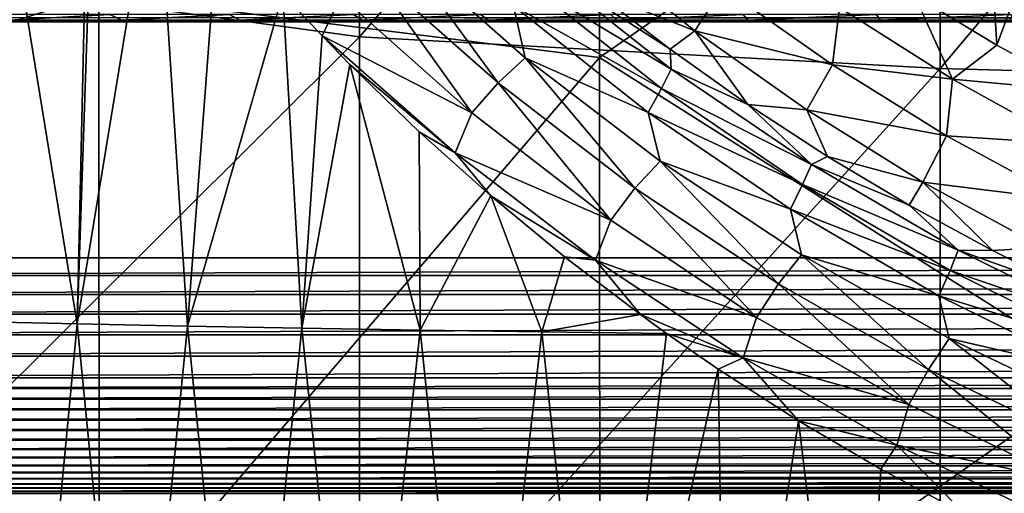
# Model space of a CAD drawing. Header units: metres. Extents: x -104 to 104, y -68 to 90.
# Tile 157 of 256: x -13.22 to -6.97, y -18.71 to -15.7. Entities that reach past the tile are written whole.
import ezdxf

# ---------------------------------------------------------------- set-up
doc = ezdxf.new("R2010")
doc.units = ezdxf.units.M
doc.layers.add('solid_FIT-BATH-153_SW0002', color=7, linetype='CONTINUOUS')

msp = doc.modelspace()

# ---------------------------------------------------------------- linework, layer by layer
at = {"layer": 'solid_FIT-BATH-153_SW0002'}
for points in [[(-16.565041, 10.504413, 0.796502), (-17.18494, -17.214111, 0.796502), (-6.062214, -7.214049, 0.796502)], [(-17.18494, -17.214111, 0.796502), (-5.66293, -7.828771, 0.796502), (-6.062214, -7.214049, 0.796502)], [(-17.18494, -17.214111, 0.796502), (-5.202147, -8.397765, 0.796502), (-5.66293, -7.828771, 0.796502)], [(-17.18494, -17.214111, 0.796502), (-4.684191, -8.915862, 0.796502), (-5.202147, -8.397765, 0.796502)], [(-17.18494, -17.214111, 0.796502), (-4.114255, -9.377365, 0.796502), (-4.684191, -8.915862, 0.796502)], [(-17.18494, -17.214111, 0.796502), (-3.500053, -9.776165, 0.796502), (-4.114255, -9.377365, 0.796502)], [(-17.18494, -17.214111, 0.796502), (-2.847588, -10.108701, 0.796502), (-3.500053, -9.776165, 0.796502)], [(-17.18494, -17.214111, 0.796502), (-2.162943, -10.371553, 0.796502), (-2.847588, -10.108701, 0.796502)], [(17.184942, -17.214111, 0.796502), (-2.162943, -10.371553, 0.796502), (-17.18494, -17.214111, 0.796502)], [(-14.752053, -15.30702, 15.437346), (-11.063119, -15.807723, 15.427417), (-11.063119, -11.392201, 15.552986)], [(-11.063119, -11.392201, 15.552986), (-11.063119, -15.807723, 15.427417), (-7.374184, -11.548046, 15.552391)], [(-9.539252, -11.568069, 12.548424), (-9.538081, -15.940235, 12.423658), (-12.719795, -15.540062, 12.43144)], [(-11.063119, -15.807723, 15.427417), (-7.374184, -16.009321, 15.426245), (-7.374184, -11.548046, 15.552391)], [(-6.357424, -13.730803, 12.492282), (-9.538081, -15.940235, 12.423658), (-9.539252, -11.568069, 12.548424)], [(-7.374184, -11.548046, 15.552391), (-7.374184, -16.009321, 15.426245), (-3.685249, -11.625681, 15.553202)], [(-7.374184, -16.009321, 15.426245), (-3.685249, -16.10972, 15.427163), (-3.685249, -11.625681, 15.553202)], [(-12.719795, -15.540062, 12.43144), (-15.901218, -16.522291, 12.39633), (-15.902599, -12.10126, 12.527242)], [(-7.171523, -13.210382, -15.203499), (-7.013461, -15.860993, -15.203499), (-7.537005, -15.543184, -15.203499)], [(-7.171523, -13.210382, -15.203499), (-6.26416, -13.831883, -15.203499), (-7.013461, -15.860993, -15.203499)], [(-6.357424, -13.730803, 12.492282), (-6.35644, -17.955019, 12.365408), (-9.538081, -15.940235, 12.423658)], [(-6.26416, -13.831883, -15.203499), (-6.477689, -16.154976, -15.203499), (-7.013461, -15.860993, -15.203499)], [(-12.858172, -17.634548, -9.01099), (-13.534719, -17.618525, -8.715209), (-13.45117, -13.997285, -9.252747)], [(-12.858172, -17.634548, -9.01099), (-13.45117, -13.997285, -9.252747), (-12.775916, -14.011547, -9.537762)], [(-12.858172, -17.634548, -9.01099), (-12.775916, -14.011547, -9.537762), (-12.737724, -14.065217, -9.545534)], [(-12.858172, -17.634548, -9.01099), (-12.737724, -14.065217, -9.545534), (-12.356699, -14.576692, -9.620702)], [(-12.156249, -17.64913, -9.27872), (-12.858172, -17.634548, -9.01099), (-12.356699, -14.576692, -9.620702)], [(-12.156249, -17.64913, -9.27872), (-12.356699, -14.576692, -9.620702), (-11.961698, -15.065948, -9.693719)], [(-12.156249, -17.64913, -9.27872), (-11.961698, -15.065948, -9.693719), (-11.551193, -15.534773, -9.764272)], [(-10.182817, -16.101656, -10.165264), (-11.004675, -15.373272, -10.034582), (-10.820577, -15.228586, -10.215502)], [(-10.010365, -15.942068, -10.343472), (-10.820577, -15.228586, -10.215502), (-10.08571, -15.611893, -10.519971)], [(-10.182817, -16.101656, -10.165264), (-10.820577, -15.228586, -10.215502), (-10.010365, -15.942068, -10.343472)], [(-8.93193, -15.770676, -11.983093), (-9.57025, -15.51665, -11.295251), (-9.611056, -15.227851, -11.937159)], [(-8.93193, -15.770676, -11.983093), (-9.611056, -15.227851, -11.937159), (-8.754769, -15.495665, -13.05671)], [(-14.752053, -15.30702, 15.437346), (-14.752053, -19.48464, 15.303215), (-11.063119, -15.807723, 15.427417)], [(-10.349229, -16.291979, -10.026789), (-11.183306, -15.550827, -9.893959), (-11.004675, -15.373272, -10.034582)], [(-10.349229, -16.291979, -10.026789), (-11.004675, -15.373272, -10.034582), (-10.182817, -16.101656, -10.165264)], [(-9.994637, -15.464441, -10.749266), (-9.929116, -15.344189, -10.99527), (-9.082963, -16.013365, -11.110812)], [(-9.089377, -15.887937, -11.358856), (-9.082963, -16.013365, -11.110812), (-9.929116, -15.344189, -10.99527)], [(-9.57025, -15.51665, -11.295251), (-9.089377, -15.887937, -11.358856), (-9.929116, -15.344189, -10.99527)], [(-10.08571, -15.611893, -10.519971), (-9.994637, -15.464441, -10.749266), (-9.14401, -16.136955, -10.865312)], [(-9.14401, -16.136955, -10.865312), (-9.994637, -15.464441, -10.749266), (-9.082963, -16.013365, -11.110812)], [(-8.93193, -15.770676, -11.983093), (-9.089377, -15.887937, -11.358856), (-9.57025, -15.51665, -11.295251)], [(-8.93193, -15.770676, -11.983093), (-8.754769, -15.495665, -13.05671), (-8.058172, -15.987568, -13.083224)], [(-8.013295, -15.622689, -14.141994), (-8.058172, -15.987568, -13.083224), (-8.754769, -15.495665, -13.05671)], [(-12.719795, -15.540062, 12.43144), (-12.718452, -19.655924, 12.298947), (-15.901218, -16.522291, 12.39633)], [(-9.538081, -15.940235, 12.423658), (-12.718452, -19.655924, 12.298947), (-12.719795, -15.540062, 12.43144)], [(-11.429451, -17.662252, -9.518483), (-12.156249, -17.64913, -9.27872), (-11.551193, -15.534773, -9.764272)], [(-11.300554, -15.802902, -9.804764), (-11.551193, -15.534773, -9.764272), (-11.183306, -15.550827, -9.893959)], [(-11.429451, -17.662252, -9.518483), (-11.551193, -15.534773, -9.764272), (-11.300554, -15.802902, -9.804764)], [(-11.300554, -15.802902, -9.804764), (-11.183306, -15.550827, -9.893959), (-10.349229, -16.291979, -10.026789)], [(-7.537005, -15.543184, -15.203499), (-7.295241, -16.077787, -14.153547), (-8.013295, -15.622689, -14.141994)], [(-7.537005, -15.543184, -15.203499), (-7.013461, -15.860993, -15.203499), (-7.295241, -16.077787, -14.153547)], [(-9.228374, -16.289522, -10.636797), (-10.08571, -15.611893, -10.519971), (-9.14401, -16.136955, -10.865312)], [(-10.010365, -15.942068, -10.343472), (-10.08571, -15.611893, -10.519971), (-9.228374, -16.289522, -10.636797)], [(-8.013295, -15.622689, -14.141994), (-7.295241, -16.077787, -14.153547), (-8.058172, -15.987568, -13.083224)], [(13.867935, -15.680122, -3.944994), (13.867791, -15.701806, -4.047099), (-13.867897, -15.686512, -3.970177)], [(13.867791, -15.701806, -4.047099), (-13.867786, -15.701821, -4.047194), (-13.867897, -15.686512, -3.970177)], [(13.867791, -15.701806, -4.047099), (13.867756, -15.705621, -4.073458), (-13.867786, -15.701821, -4.047194)], [(13.867756, -15.705621, -4.073458), (-13.86768, -15.711037, -4.125127), (-13.867786, -15.701821, -4.047194)], [(13.867756, -15.705621, -4.073458), (13.867587, -15.714112, -4.203499), (-13.86768, -15.711037, -4.125127)], [(-13.291023, -15.702743, -4.819981), (-12.65109, -15.666991, -5.389486), (-13.37819, -15.666701, -4.947562)], [(-13.291023, -15.702743, -4.819981), (-12.574505, -15.702815, -5.255634), (-12.65109, -15.666991, -5.389486)], [(-12.569511, -15.714112, -5.086651), (-12.574505, -15.702815, -5.255634), (-13.291023, -15.702743, -4.819981)], [(-13.263371, -15.714112, -4.659069), (-12.569511, -15.714112, -5.086651), (-13.291023, -15.702743, -4.819981)], [(-12.574505, -15.702815, -5.255634), (-11.890204, -15.667182, -5.768283), (-12.65109, -15.666991, -5.389486)], [(-12.574505, -15.702815, -5.255634), (-11.824258, -15.702862, -5.62925), (-11.890204, -15.667182, -5.768283)], [(-11.782812, -15.714112, -5.483986), (-11.824258, -15.702862, -5.62925), (-12.574505, -15.702815, -5.255634)], [(-12.189095, -15.714112, -5.290052), (-11.782812, -15.714112, -5.483986), (-12.574505, -15.702815, -5.255634)], [(-12.569511, -15.714112, -5.086651), (-12.189095, -15.714112, -5.290052), (-12.574505, -15.702815, -5.255634)], [(-11.824258, -15.702862, -5.62925), (-11.10289, -15.667278, -6.089), (-11.890204, -15.667182, -5.768283)], [(-11.824258, -15.702862, -5.62925), (-11.04727, -15.702883, -5.945785), (-11.10289, -15.667278, -6.089)], [(-11.349771, -15.714112, -5.66856), (-11.04727, -15.702883, -5.945785), (-11.824258, -15.702862, -5.62925)], [(-11.782812, -15.714112, -5.483986), (-11.349771, -15.714112, -5.66856), (-11.824258, -15.702862, -5.62925)], [(-11.349771, -15.714112, -5.66856), (-10.890866, -15.714112, -5.843668), (-11.04727, -15.702883, -5.945785)], [(-11.04727, -15.702883, -5.945785), (-10.293151, -15.667323, -6.357713), (-11.10289, -15.667278, -6.089)], [(-11.04727, -15.702883, -5.945785), (-10.247116, -15.702891, -6.21128), (-10.293151, -15.667323, -6.357713)], [(-10.405582, -15.714112, -6.006703), (-10.247116, -15.702891, -6.21128), (-11.04727, -15.702883, -5.945785)], [(-10.890866, -15.714112, -5.843668), (-10.405582, -15.714112, -6.006703), (-11.04727, -15.702883, -5.945785)], [(-10.405582, -15.714112, -6.006703), (-9.89367, -15.714112, -6.157012), (-10.247116, -15.702891, -6.21128)], [(-10.247116, -15.702891, -6.21128), (-9.465762, -15.667348, -6.580195), (-10.293151, -15.667323, -6.357713)], [(-10.247116, -15.702891, -6.21128), (-9.428306, -15.702895, -6.431411), (-9.465762, -15.667348, -6.580195)], [(-9.89367, -15.714112, -6.157012), (-9.428306, -15.702895, -6.431411), (-10.247116, -15.702891, -6.21128)], [(-9.89367, -15.714112, -6.157012), (-9.35538, -15.714112, -6.295248), (-9.428306, -15.702895, -6.431411)], [(-9.428306, -15.702895, -6.431411), (-8.625762, -15.667375, -6.762337), (-9.465762, -15.667348, -6.580195)], [(-9.428306, -15.702895, -6.431411), (-8.595742, -15.702901, -6.61191), (-8.625762, -15.667375, -6.762337)], [(-8.79095, -15.714112, -6.420778), (-8.595742, -15.702901, -6.61191), (-9.428306, -15.702895, -6.431411)], [(-9.35538, -15.714112, -6.295248), (-8.79095, -15.714112, -6.420778), (-9.428306, -15.702895, -6.431411)], [(-8.79095, -15.714112, -6.420778), (-8.200506, -15.714112, -6.533464), (-8.595742, -15.702901, -6.61191)], [(-8.595742, -15.702901, -6.61191), (-7.777831, -15.667409, -6.909986), (-8.625762, -15.667375, -6.762337)], [(-8.595742, -15.702901, -6.61191), (-7.754107, -15.702909, -6.758416), (-7.777831, -15.667409, -6.909986)], [(-8.200506, -15.714112, -6.533464), (-7.754107, -15.702909, -6.758416), (-8.595742, -15.702901, -6.61191)], [(-8.200506, -15.714112, -6.533464), (-7.583922, -15.714112, -6.633443), (-7.754107, -15.702909, -6.758416)], [(-7.754107, -15.702909, -6.758416), (-6.924569, -15.667434, -7.027426), (-7.777831, -15.667409, -6.909986)], [(-7.754107, -15.702909, -6.758416), (-6.90613, -15.702916, -6.875039), (-6.924569, -15.667434, -7.027426)], [(-6.941058, -15.714112, -6.72049), (-6.90613, -15.702916, -6.875039), (-7.754107, -15.702909, -6.758416)], [(-7.583922, -15.714112, -6.633443), (-6.941058, -15.714112, -6.72049), (-7.754107, -15.702909, -6.758416)], [(0.000006, -15.714112, -4.203497), (-13.867576, -15.714112, -4.203522), (-13.86768, -15.711037, -4.125127)], [(0.000006, -15.714112, -4.203497), (-13.86768, -15.711037, -4.125127), (13.867587, -15.714112, -4.203499)], [(0.000006, -15.714112, -4.203497), (-13.263371, -15.714112, -4.659069), (-13.867576, -15.714112, -4.203522)], [(0.000006, -15.714112, -4.203497), (-12.569511, -15.714112, -5.086651), (-13.263371, -15.714112, -4.659069)], [(0.000006, -15.714112, -4.203497), (-12.189095, -15.714112, -5.290052), (-12.569511, -15.714112, -5.086651)], [(0.000006, -15.714112, -4.203497), (-11.782812, -15.714112, -5.483986), (-12.189095, -15.714112, -5.290052)], [(0.000006, -15.714112, -4.203497), (-11.349771, -15.714112, -5.66856), (-11.782812, -15.714112, -5.483986)], [(0.000006, -15.714112, -4.203497), (-10.890866, -15.714112, -5.843668), (-11.349771, -15.714112, -5.66856)], [(0.000006, -15.714112, -4.203497), (-10.405582, -15.714112, -6.006703), (-10.890866, -15.714112, -5.843668)], [(0.000006, -15.714112, -4.203497), (-9.89367, -15.714112, -6.157012), (-10.405582, -15.714112, -6.006703)], [(0.000006, -15.714112, -4.203497), (-9.35538, -15.714112, -6.295248), (-9.89367, -15.714112, -6.157012)], [(0.000006, -15.714112, -4.203497), (-8.79095, -15.714112, -6.420778), (-9.35538, -15.714112, -6.295248)], [(0.000006, -15.714112, -4.203497), (-8.200506, -15.714112, -6.533464), (-8.79095, -15.714112, -6.420778)], [(0.000006, -15.714112, -4.203497), (-7.583922, -15.714112, -6.633443), (-8.200506, -15.714112, -6.533464)], [(0.000006, -15.714112, -4.203497), (-6.941058, -15.714112, -6.72049), (-7.583922, -15.714112, -6.633443)], [(-14.752053, -19.48464, 15.303215), (-11.063119, -20.092409, 15.289363), (-11.063119, -15.807723, 15.427417)], [(-11.429451, -17.662252, -9.518483), (-11.300554, -15.802902, -9.804764), (-11.124676, -15.983678, -9.831998)], [(-10.456206, -16.546114, -9.937463), (-11.300554, -15.802902, -9.804764), (-10.349229, -16.291979, -10.026789)], [(-11.124676, -15.983678, -9.831998), (-11.300554, -15.802902, -9.804764), (-10.456206, -16.546114, -9.937463)], [(-11.063119, -15.807723, 15.427417), (-11.063119, -20.092409, 15.289363), (-7.374184, -16.009321, 15.426245)], [(-8.93193, -15.770676, -11.983093), (-8.595436, -16.239038, -11.416285), (-9.089377, -15.887937, -11.358856)], [(-8.22183, -16.27301, -12.02271), (-8.595436, -16.239038, -11.416285), (-8.93193, -15.770676, -11.983093)], [(-8.22183, -16.27301, -12.02271), (-8.93193, -15.770676, -11.983093), (-8.058172, -15.987568, -13.083224)], [(-9.089377, -15.887937, -11.358856), (-8.595436, -16.239038, -11.416285), (-9.082963, -16.013365, -11.110812)], [(-7.013461, -15.860993, -15.203499), (-6.477689, -16.154976, -15.203499), (-7.295241, -16.077787, -14.153547)], [(-9.538081, -15.940235, 12.423658), (-9.536808, -20.182529, 12.286652), (-12.718452, -19.655924, 12.298947)], [(-9.313654, -16.771696, -10.279269), (-10.182817, -16.101656, -10.165264), (-10.010365, -15.942068, -10.343472)], [(-9.153791, -16.598404, -10.454953), (-10.010365, -15.942068, -10.343472), (-9.228374, -16.289522, -10.636797)], [(-9.313654, -16.771696, -10.279269), (-10.010365, -15.942068, -10.343472), (-9.153791, -16.598404, -10.454953)], [(-6.35644, -17.955019, 12.365408), (-9.536808, -20.182529, 12.286652), (-9.538081, -15.940235, 12.423658)], [(-10.678869, -17.673941, -9.731027), (-11.429451, -17.662252, -9.518483), (-11.124676, -15.983678, -9.831998)], [(-10.684066, -16.411928, -9.895991), (-11.124676, -15.983678, -9.831998), (-10.456206, -16.546114, -9.937463)], [(-10.678869, -17.673941, -9.731027), (-11.124676, -15.983678, -9.831998), (-10.684066, -16.411928, -9.895991)], [(-11.063119, -20.092409, 15.289363), (-7.374184, -20.336998, 15.28743), (-7.374184, -16.009321, 15.426245)], [(-9.14401, -16.136955, -10.865312), (-9.082963, -16.013365, -11.110812), (-8.191435, -16.621628, -11.208055)], [(-8.595436, -16.239038, -11.416285), (-8.191435, -16.621628, -11.208055), (-9.082963, -16.013365, -11.110812)], [(-8.22183, -16.27301, -12.02271), (-8.058172, -15.987568, -13.083224), (-7.333645, -16.43788, -13.105115)], [(-7.295241, -16.077787, -14.153547), (-7.333645, -16.43788, -13.105115), (-8.058172, -15.987568, -13.083224)], [(-7.374184, -16.009321, 15.426245), (-7.374184, -20.336998, 15.28743), (-3.685249, -16.10972, 15.427163)], [(-7.295241, -16.077787, -14.153547), (-6.551256, -16.489428, -14.162657), (-7.333645, -16.43788, -13.105115)], [(-6.477689, -16.154976, -15.203499), (-6.551256, -16.489428, -14.162657), (-7.295241, -16.077787, -14.153547)], [(-9.467087, -16.973736, -10.142776), (-10.349229, -16.291979, -10.026789), (-10.182817, -16.101656, -10.165264)], [(-9.467087, -16.973736, -10.142776), (-10.182817, -16.101656, -10.165264), (-9.313654, -16.771696, -10.279269)], [(-9.228374, -16.289522, -10.636797), (-9.14401, -16.136955, -10.865312), (-8.248012, -16.748154, -10.96298)], [(-8.248012, -16.748154, -10.96298), (-9.14401, -16.136955, -10.865312), (-8.191435, -16.621628, -11.208055)], [(-7.374184, -20.336998, 15.28743), (-3.685249, -20.458775, 15.288383), (-3.685249, -16.10972, 15.427163)], [(-8.595436, -16.239038, -11.416285), (-8.089464, -16.56921, -11.467615), (-8.191435, -16.621628, -11.208055)], [(-8.22183, -16.27301, -12.02271), (-8.089464, -16.56921, -11.467615), (-8.595436, -16.239038, -11.416285)], [(-10.456206, -16.546114, -9.937463), (-10.349229, -16.291979, -10.026789), (-9.467087, -16.973736, -10.142776)], [(-8.325521, -16.905287, -10.735135), (-9.228374, -16.289522, -10.636797), (-8.248012, -16.748154, -10.96298)], [(-9.153791, -16.598404, -10.454953), (-9.228374, -16.289522, -10.636797), (-8.325521, -16.905287, -10.735135)], [(-7.483011, -16.732893, -12.055414), (-8.089464, -16.56921, -11.467615), (-8.22183, -16.27301, -12.02271)], [(-7.483011, -16.732893, -12.055414), (-8.22183, -16.27301, -12.02271), (-7.333645, -16.43788, -13.105115)], [(-10.229156, -16.820183, -9.955916), (-10.684066, -16.411928, -9.895991), (-10.456206, -16.546114, -9.937463)], [(-10.678869, -17.673941, -9.731027), (-10.684066, -16.411928, -9.895991), (-10.229156, -16.820183, -9.955916)], [(-7.483011, -16.732893, -12.055414), (-7.333645, -16.43788, -13.105115), (-6.583726, -16.845068, -13.122302)], [(-6.551256, -16.489428, -14.162657), (-6.583726, -16.845068, -13.122302), (-7.333645, -16.43788, -13.105115)], [(-12.718452, -19.655924, 12.298947), (-15.899659, -20.810123, 12.252471), (-15.901218, -16.522291, 12.39633)], [(-9.563615, -17.2302, -10.053257), (-10.456206, -16.546114, -9.937463), (-9.467087, -16.973736, -10.142776)], [(-10.229156, -16.820183, -9.955916), (-10.456206, -16.546114, -9.937463), (-9.563615, -17.2302, -10.053257)], [(-8.089464, -16.56921, -11.467615), (-7.571394, -16.878777, -11.512692), (-8.191435, -16.621628, -11.208055)], [(-7.483011, -16.732893, -12.055414), (-7.571394, -16.878777, -11.512692), (-8.089464, -16.56921, -11.467615)], [(-8.400426, -17.380112, -10.374888), (-9.313654, -16.771696, -10.279269), (-9.153791, -16.598404, -10.454953)], [(-8.254146, -17.194311, -10.548328), (-9.153791, -16.598404, -10.454953), (-8.325521, -16.905287, -10.735135)], [(-8.400426, -17.380112, -10.374888), (-9.153791, -16.598404, -10.454953), (-8.254146, -17.194311, -10.548328)], [(-8.248012, -16.748154, -10.96298), (-8.191435, -16.621628, -11.208055), (-7.258822, -17.165884, -11.285738)], [(-7.571394, -16.878777, -11.512692), (-7.258822, -17.165884, -11.285738), (-8.191435, -16.621628, -11.208055)], [(-8.325521, -16.905287, -10.735135), (-8.248012, -16.748154, -10.96298), (-7.310861, -17.295004, -11.041011)], [(-7.310861, -17.295004, -11.041011), (-8.248012, -16.748154, -10.96298), (-7.258822, -17.165884, -11.285738)], [(-7.483011, -16.732893, -12.055414), (-7.041186, -17.167986, -11.551362), (-7.571394, -16.878777, -11.512692)], [(-6.718091, -17.148762, -12.08109), (-7.041186, -17.167986, -11.551362), (-7.483011, -16.732893, -12.055414)], [(-6.718091, -17.148762, -12.08109), (-7.483011, -16.732893, -12.055414), (-6.583726, -16.845068, -13.122302)], [(-9.905926, -17.68424, -9.917459), (-10.678869, -17.673941, -9.731027), (-10.229156, -16.820183, -9.955916)], [(-9.760284, -17.208319, -10.011502), (-10.229156, -16.820183, -9.955916), (-9.563615, -17.2302, -10.053257)], [(-9.905926, -17.68424, -9.917459), (-10.229156, -16.820183, -9.955916), (-9.760284, -17.208319, -10.011502)], [(-8.540078, -17.592823, -10.240139), (-9.467087, -16.973736, -10.142776), (-9.313654, -16.771696, -10.279269)], [(-8.540078, -17.592823, -10.240139), (-9.313654, -16.771696, -10.279269), (-8.400426, -17.380112, -10.374888)], [(-7.571394, -16.878777, -11.512692), (-7.041186, -17.167986, -11.551362), (-7.258822, -17.165884, -11.285738)], [(-7.381316, -17.456202, -10.813715), (-8.325521, -16.905287, -10.735135), (-7.310861, -17.295004, -11.041011)], [(-8.254146, -17.194311, -10.548328), (-8.325521, -16.905287, -10.735135), (-7.381316, -17.456202, -10.813715)], [(-9.563615, -17.2302, -10.053257), (-9.467087, -16.973736, -10.142776), (-8.540078, -17.592823, -10.240139)], [(-7.447218, -17.924232, -10.450965), (-8.400426, -17.380112, -10.374888), (-8.254146, -17.194311, -10.548328)], [(-7.315474, -17.727201, -10.622503), (-8.254146, -17.194311, -10.548328), (-7.381316, -17.456202, -10.813715)], [(-7.447218, -17.924232, -10.450965), (-8.254146, -17.194311, -10.548328), (-7.315474, -17.727201, -10.622503)], [(-7.310861, -17.295004, -11.041011), (-7.258822, -17.165884, -11.285738), (-6.28981, -17.643768, -11.343146)], [(-6.50038, -17.436001, -11.583747), (-6.28981, -17.643768, -11.343146), (-7.258822, -17.165884, -11.285738)], [(-7.041186, -17.167986, -11.551362), (-6.50038, -17.436001, -11.583747), (-7.258822, -17.165884, -11.285738)], [(-6.718091, -17.148762, -12.08109), (-6.50038, -17.436001, -11.583747), (-7.041186, -17.167986, -11.551362)], [(-17.168554, -17.326817, 0.792262), (17.184942, -17.214111, 0.796502), (-17.18494, -17.214111, 0.796502)], [(17.168552, -17.326832, 0.79226), (17.184942, -17.214111, 0.796502), (-17.168554, -17.326817, 0.792262)], [(-9.905926, -17.68424, -9.917459), (-9.760284, -17.208319, -10.011502), (-9.278989, -17.575369, -10.062343)], [(-9.278989, -17.575369, -10.062343), (-9.760284, -17.208319, -10.011502), (-9.563615, -17.2302, -10.053257)], [(-8.626235, -17.851299, -10.15036), (-9.563615, -17.2302, -10.053257), (-8.540078, -17.592823, -10.240139)], [(-9.278989, -17.575369, -10.062343), (-9.563615, -17.2302, -10.053257), (-8.626235, -17.851299, -10.15036)], [(17.168552, -17.326832, 0.79226), (-17.168554, -17.326817, 0.792262), (-17.146593, -17.446564, 0.778381)], [(17.146585, -17.446594, 0.778376), (17.168552, -17.326832, 0.79226), (-17.146593, -17.446564, 0.778381)], [(-7.381316, -17.456202, -10.813715), (-7.310861, -17.295004, -11.041011), (-6.337207, -17.775177, -11.098692)], [(-6.337207, -17.775177, -11.098692), (-7.310861, -17.295004, -11.041011), (-6.28981, -17.643768, -11.343146)], [(-7.572334, -18.146515, -10.317672), (-8.540078, -17.592823, -10.240139), (-8.400426, -17.380112, -10.374888)], [(-7.572334, -18.146515, -10.317672), (-8.400426, -17.380112, -10.374888), (-7.447218, -17.924232, -10.450965)], [(17.146585, -17.446594, 0.778376), (-17.146593, -17.446564, 0.778381), (-17.118792, -17.572454, 0.75307)], [(17.118782, -17.5725, 0.753058), (17.146585, -17.446594, 0.778376), (-17.118792, -17.572454, 0.75307)], [(-6.400403, -17.939949, -10.871821), (-7.381316, -17.456202, -10.813715), (-6.337207, -17.775177, -11.098692)], [(-7.315474, -17.727201, -10.622503), (-7.381316, -17.456202, -10.813715), (-6.400403, -17.939949, -10.871821)], [(17.118782, -17.5725, 0.753058), (-17.118792, -17.572454, 0.75307), (-17.0835, -17.703829, 0.714309)], [(17.083481, -17.70389, 0.714288), (17.118782, -17.5725, 0.753058), (-17.0835, -17.703829, 0.714309)], [(-9.905926, -17.68424, -9.917459), (-9.278989, -17.575369, -10.062343), (-9.113011, -17.695059, -10.078467)], [(-9.113011, -17.695059, -10.078467), (-9.278989, -17.575369, -10.062343), (-8.626235, -17.851299, -10.15036)], [(-13.192811, -21.173996, -8.387189), (-13.850965, -21.155626, -8.073002), (-13.534719, -17.618525, -8.715209)], [(-13.192811, -21.173996, -8.387189), (-13.534719, -17.618525, -8.715209), (-12.858172, -17.634548, -9.01099)], [(-12.508944, -21.190821, -8.673155), (-13.192811, -21.173996, -8.387189), (-12.858172, -17.634548, -9.01099)], [(-12.508944, -21.190821, -8.673155), (-12.858172, -17.634548, -9.01099), (-12.156249, -17.64913, -9.27872)], [(-8.626235, -17.851299, -10.15036), (-8.540078, -17.592823, -10.240139), (-7.572334, -18.146515, -10.317672)], [(17.083481, -17.70389, 0.714288), (-17.0835, -17.703829, 0.714309), (-17.038921, -17.839209, 0.660046)], [(17.038893, -17.839287, 0.66001), (17.083481, -17.70389, 0.714288), (-17.038921, -17.839209, 0.660046)], [(-11.799787, -21.206072, -8.930888), (-12.508944, -21.190821, -8.673155), (-12.156249, -17.64913, -9.27872)], [(-11.799787, -21.206072, -8.930888), (-12.156249, -17.64913, -9.27872), (-11.429451, -17.662252, -9.518483)], [(-11.066024, -21.219744, -9.160672), (-11.799787, -21.206072, -8.930888), (-11.429451, -17.662252, -9.518483)], [(-11.066024, -21.219744, -9.160672), (-11.429451, -17.662252, -9.518483), (-10.678869, -17.673941, -9.731027)], [(-10.30898, -21.231874, -9.363509), (-11.066024, -21.219744, -9.160672), (-10.678869, -17.673941, -9.731027)], [(-10.30898, -21.231874, -9.363509), (-10.678869, -17.673941, -9.731027), (-9.905926, -17.68424, -9.917459)], [(-9.53007, -21.242519, -9.540512), (-10.30898, -21.231874, -9.363509), (-9.905926, -17.68424, -9.917459)], [(-9.53007, -21.242519, -9.540512), (-9.905926, -17.68424, -9.917459), (-9.113011, -17.695059, -10.078467)], [(-9.53007, -21.242519, -9.540512), (-9.113011, -17.695059, -10.078467), (-8.784016, -17.922462, -10.108379)], [(-8.784016, -17.922462, -10.108379), (-9.113011, -17.695059, -10.078467), (-8.626235, -17.851299, -10.15036)], [(-6.458452, -18.401873, -10.506911), (-7.447218, -17.924232, -10.450965), (-7.315474, -17.727201, -10.622503)], [(-6.342089, -18.194942, -10.676935), (-7.315474, -17.727201, -10.622503), (-6.400403, -17.939949, -10.871821)], [(-6.458452, -18.401873, -10.506911), (-7.315474, -17.727201, -10.622503), (-6.342089, -18.194942, -10.676935)], [(17.038893, -17.839287, 0.66001), (-17.038921, -17.839209, 0.660046), (-16.983795, -17.97658, 0.588261)], [(16.983753, -17.976675, 0.588205), (17.038893, -17.839287, 0.66001), (-16.983795, -17.97658, 0.588261)], [(-8.274087, -18.250488, -10.149567), (-8.784016, -17.922462, -10.108379), (-8.626235, -17.851299, -10.15036)], [(-7.648248, -18.406734, -10.227586), (-8.626235, -17.851299, -10.15036), (-7.572334, -18.146515, -10.317672)], [(-8.274087, -18.250488, -10.149567), (-8.626235, -17.851299, -10.15036), (-7.648248, -18.406734, -10.227586)], [(-6.35644, -17.955019, 12.365408), (-6.355386, -22.056923, 12.226719), (-9.536808, -20.182529, 12.286652)], [(-8.730713, -21.251728, -9.692795), (-9.53007, -21.242519, -9.540512), (-8.784016, -17.922462, -10.108379)], [(-8.730713, -21.251728, -9.692795), (-8.784016, -17.922462, -10.108379), (-8.274087, -18.250488, -10.149567)], [(-6.568375, -18.632568, -10.374757), (-7.572334, -18.146515, -10.317672), (-7.447218, -17.924232, -10.450965)], [(-6.568375, -18.632568, -10.374757), (-7.447218, -17.924232, -10.450965), (-6.458452, -18.401873, -10.506911)], [(16.983753, -17.976675, 0.588205), (-16.983795, -17.97658, 0.588261), (-16.951534, -18.045383, 0.545096)], [(16.951485, -18.045485, 0.545029), (16.983753, -17.976675, 0.588205), (-16.951534, -18.045383, 0.545096)], [(16.951485, -18.045485, 0.545029), (-16.951534, -18.045383, 0.545096), (-16.91637, -18.113686, 0.496822)], [(16.916313, -18.113791, 0.496743), (16.951485, -18.045485, 0.545029), (-16.91637, -18.113686, 0.496822)], [(16.916313, -18.113791, 0.496743), (-16.91637, -18.113686, 0.496822), (-16.877701, -18.181129, 0.443182)], [(16.877636, -18.181238, 0.443091), (16.916313, -18.113791, 0.496743), (-16.877701, -18.181129, 0.443182)], [(16.877636, -18.181238, 0.443091), (-16.877701, -18.181129, 0.443182), (-16.834917, -18.247356, 0.383887)], [(16.834841, -18.247467, 0.383782), (16.877636, -18.181238, 0.443091), (-16.834917, -18.247356, 0.383887)], [(-7.648248, -18.406734, -10.227586), (-7.572334, -18.146515, -10.317672), (-6.568375, -18.632568, -10.374757)], [(16.834841, -18.247467, 0.383782), (-16.834917, -18.247356, 0.383887), (-16.788321, -18.311901, 0.318685)], [(16.788233, -18.312014, 0.318565), (16.834841, -18.247467, 0.383782), (-16.788321, -18.311901, 0.318685)], [(-7.912327, -21.259548, -9.821467), (-8.730713, -21.251728, -9.692795), (-8.274087, -18.250488, -10.149567)], [(-7.750411, -18.558546, -10.185622), (-8.274087, -18.250488, -10.149567), (-7.648248, -18.406734, -10.227586)], [(-7.912327, -21.259548, -9.821467), (-8.274087, -18.250488, -10.149567), (-7.750411, -18.558546, -10.185622)], [(16.788233, -18.312014, 0.318565), (-16.788321, -18.311901, 0.318685), (-16.737665, -18.373859, 0.247808)], [(16.737566, -18.373972, 0.247673), (16.788233, -18.312014, 0.318565), (-16.737665, -18.373859, 0.247808)], [(16.737566, -18.373972, 0.247673), (-16.737665, -18.373859, 0.247808), (-16.682547, -18.432373, 0.171624)], [(16.682444, -18.432476, 0.171482), (16.737566, -18.373972, 0.247673), (-16.682547, -18.432373, 0.171624)], [(16.682444, -18.432476, 0.171482), (-16.682547, -18.432373, 0.171624), (-16.622988, -18.487055, 0.089984)], [(16.622889, -18.487141, 0.089848), (16.682444, -18.432476, 0.171482), (-16.622988, -18.487055, 0.089984)], [(-7.215466, -18.845358, -10.216237), (-7.750411, -18.558546, -10.185622), (-7.648248, -18.406734, -10.227586)], [(-6.634152, -18.894262, -10.28435), (-7.648248, -18.406734, -10.227586), (-6.568375, -18.632568, -10.374757)], [(-7.215466, -18.845358, -10.216237), (-7.648248, -18.406734, -10.227586), (-6.634152, -18.894262, -10.28435)], [(16.622889, -18.487141, 0.089848), (-16.622988, -18.487055, 0.089984), (-16.559126, -18.537167, 0.003273)], [(16.559034, -18.537233, 0.003148), (16.622889, -18.487141, 0.089848), (-16.559126, -18.537167, 0.003273)], [(16.559034, -18.537233, 0.003148), (-16.559126, -18.537167, 0.003273), (-16.491039, -18.581936, -0.087824)], [(16.490955, -18.581987, -0.087935), (16.559034, -18.537233, 0.003148), (-16.491039, -18.581936, -0.087824)], [(16.490955, -18.581987, -0.087935), (-16.491039, -18.581936, -0.087824), (-16.418695, -18.620979, -0.183185)], [(16.418623, -18.621014, -0.183279), (16.490955, -18.581987, -0.087935), (-16.418695, -18.620979, -0.183185)], [(-7.912327, -21.259548, -9.821467), (-7.750411, -18.558546, -10.185622), (-7.215466, -18.845358, -10.216237)], [(16.418623, -18.621014, -0.183279), (-16.418695, -18.620979, -0.183185), (-16.342123, -18.65377, -0.282331)], [(16.342064, -18.653793, -0.282405), (16.418623, -18.621014, -0.183279), (-16.342123, -18.65377, -0.282331)], [(16.342064, -18.653793, -0.282405), (-16.342123, -18.65377, -0.282331), (-16.261387, -18.679779, -0.384409)], [(16.261343, -18.679792, -0.384464), (16.342064, -18.653793, -0.282405), (-16.261387, -18.679779, -0.384409)], [(16.261343, -18.679792, -0.384464), (-16.261387, -18.679779, -0.384409), (-16.1765, -18.698681, -0.488894)], [(16.17647, -18.698687, -0.488929), (16.261343, -18.679792, -0.384464), (-16.1765, -18.698681, -0.488894)], [(16.17647, -18.698687, -0.488929), (-16.1765, -18.698681, -0.488894), (-16.087442, -18.710215, -0.59543)], [(16.087427, -18.710215, -0.595448), (16.17647, -18.698687, -0.488929), (-16.087442, -18.710215, -0.59543)], [(16.087427, -18.710215, -0.595448), (-16.087442, -18.710215, -0.59543), (-15.994212, -18.714111, -0.703498)], [(15.99421, -18.714111, -0.7035), (16.087427, -18.710215, -0.595448), (-15.994212, -18.714111, -0.703498)]]:
    msp.add_3dface(points, dxfattribs=at)

doc.saveas('drawing.dxf')
